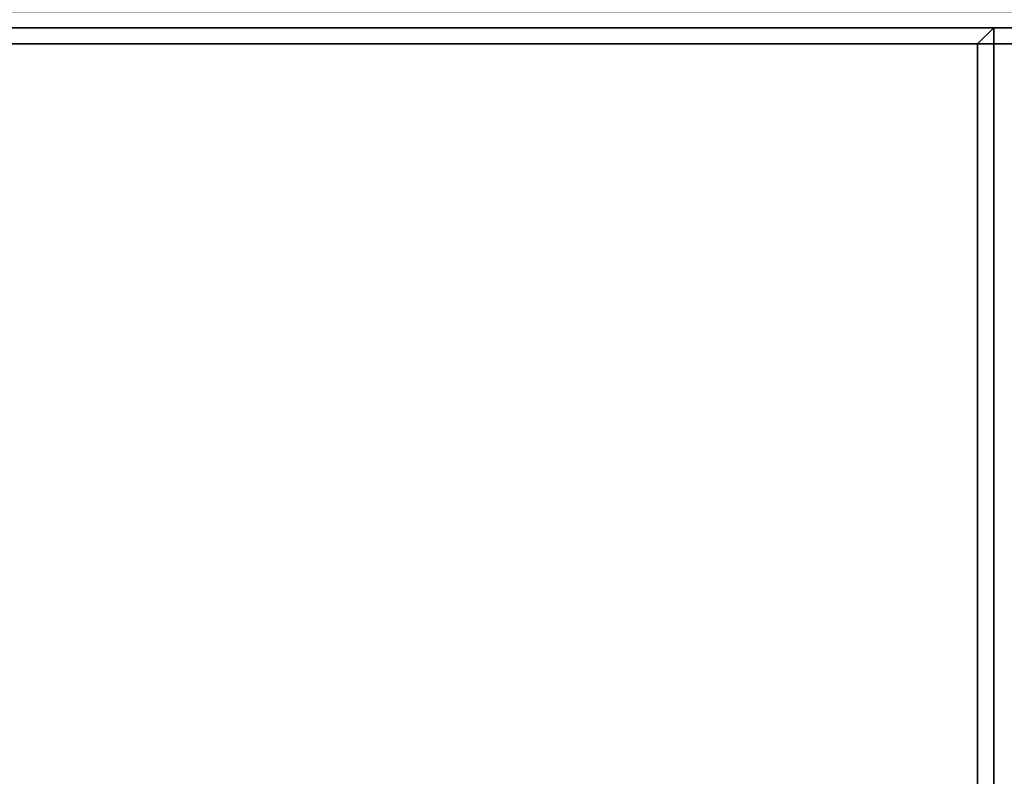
# Model space of a CAD drawing. Header units: inches. Extents: x 82 to 767, y -5 to 263.
# Tile 150 of 256: x 761.26 to 763.71, y 92.29 to 94.17. Entities that reach past the tile are written whole.
import ezdxf
from ezdxf.enums import TextEntityAlignment as Align

# ---------------------------------------------------------------- set-up
doc = ezdxf.new("R2010")
doc.units = ezdxf.units.IN
doc.header["$MEASUREMENT"] = 0
for name, color, linetype in [('A-FURN-3-COLLECTION-INFINITO-STORAGE-CASE-BACK-EDGE-HORIZONTAL', 35, 'Continuous'), ('A-FURN-3-COLLECTION-INFINITO-STORAGE-CASE-BACK-EDGE-VERTICAL', 35, 'Continuous'), ('A-FURN-3-COLLECTION-INFINITO-STORAGE-CASE-BACK-SURFACE-VERTICAL', 33, 'Continuous'), ('A-FURN-3-COLLECTION-INFINITO-STORAGE-CASE-BOTTOM-EDGE-HORIZONTAL', 35, 'Continuous'), ('A-FURN-3-COLLECTION-INFINITO-STORAGE-CASE-BOTTOM-SURFACE-HORIZONTAL', 33, 'Continuous'), ('A-FURN-3-COLLECTION-INFINITO-STORAGE-CASE-SIDE-EDGE-HORIZONTAL', 35, 'Continuous'), ('A-FURN-3-COLLECTION-INFINITO-STORAGE-CASE-SIDE-SURFACE-VERTICAL', 33, 'Continuous'), ('A-FURN-3-COLLECTION-INFINITO-STORAGE-CASE-TOP-EDGE-HORIZONTAL', 35, 'Continuous'), ('A-FURN-3-COLLECTION-INFINITO-STORAGE-CASE-TOP-SURFACE-HORIZONTAL', 33, 'Continuous'), ('A-FURN-3-COLLECTION-INFINITO-STORAGE-SHELF', 33, 'Continuous'), ('A-FURN-HAWORTH-ATT', 7, 'Continuous')]:
    doc.layers.add(name, color=color, linetype=linetype)
doc.styles.get("Standard").update_dxf_attribs({"font": 'arial.ttf'})

# ---------------------------------------------------------------- blocks, each defined once
blk = doc.blocks.new('HCCS-IWBC-S0931-3D-3')
at = {"layer": 'A-FURN-3-COLLECTION-INFINITO-STORAGE-SHELF'}
for points in [[(1.3488, -4.8949, -0.373), (1.3488, 4.5371, -0.373), (32.1414, 4.5371, -0.373), (32.1414, -4.8949, -0.373)], [(1.3488, 4.5371, 0.3448), (1.3488, -4.8949, 0.3448), (32.1414, -4.8949, 0.3448), (32.1414, 4.5371, 0.3448)]]:
    blk.add_3dface(points, dxfattribs=at)
at = {"layer": 'A-FURN-HAWORTH-ATT', "flags": 1}
for tag, p in [('HAWMC', (0, 0)), ('HAWPN', (0, -0.1667)), ('HAWSN', (0, -0.3333))]:
    blk.add_attdef(tag, text='', height=0.1, dxfattribs=at).set_placement(p, align=Align.TOP_CENTER)
blk = doc.blocks.new('HCCS-IWBC-C2W1-3D-3')
at = {"layer": 'A-FURN-3-COLLECTION-INFINITO-STORAGE-CASE-BACK-EDGE-HORIZONTAL'}
for points in [[(1.6989, 4.8835, 15.4378), (1.6589, 4.8835, 15.3985), (1.6589, 4.2995, 15.3985), (1.6989, 4.2995, 15.4378)], [(1.6589, 4.8835, -2.8779), (1.6989, 4.8835, -2.9179), (1.6989, 4.2995, -2.9179), (1.6589, 4.2995, -2.8779)], [(31.7909, 4.8835, 15.4378), (1.6989, 4.8835, 15.4378), (1.6989, 4.2995, 15.4378), (31.7909, 4.2995, 15.4378)], [(31.7909, 4.2995, -2.9179), (1.6989, 4.2995, -2.9179), (1.6989, 4.8835, -2.9179), (31.7909, 4.8835, -2.9179)], [(1.6589, 4.2995, -2.8779), (1.6989, 4.2995, -2.9179), (1.6989, 4.2995, -2.9179), (1.6989, 4.2595, -2.8779)], [(1.6989, 4.2995, 15.4378), (1.6589, 4.2995, 15.3985), (1.6589, 4.2995, 15.3985), (1.6989, 4.2595, 15.3985)], [(1.6989, 4.2995, 15.4378), (1.6989, 4.2595, 15.3985), (31.7909, 4.2595, 15.3985), (31.7909, 4.2995, 15.4378)]]:
    blk.add_3dface(points, dxfattribs=at)
at = {"layer": 'A-FURN-3-COLLECTION-INFINITO-STORAGE-CASE-BACK-EDGE-VERTICAL'}
for points in [[(1.6589, 4.8835, 15.3985), (1.6589, 4.8835, -2.8779), (1.6589, 4.2995, -2.8779), (1.6589, 4.2995, 15.3985)], [(1.6589, 4.2995, -2.8779), (1.6989, 4.2595, -2.8779), (1.6989, 4.2595, 15.3985), (1.6589, 4.2995, 15.3985)]]:
    blk.add_3dface(points, dxfattribs=at)
at = {"layer": 'A-FURN-3-COLLECTION-INFINITO-STORAGE-CASE-BACK-SURFACE-VERTICAL'}
blk.add_3dface([(31.7909, 4.2595, 15.3985), (1.6989, 4.2595, 15.3985), (1.6989, 4.2595, -2.8779), (31.7909, 4.2595, -2.8779)], dxfattribs=at)
at = {"layer": 'A-FURN-3-COLLECTION-INFINITO-STORAGE-CASE-BOTTOM-EDGE-HORIZONTAL'}
for points in [[(1.6989, 4.8835, -2.9179), (1.6589, 4.8835, -2.9579), (1.6589, -7.9307, -2.9579), (1.6989, -7.9307, -2.9179)], [(1.6589, 4.8835, -3.5432), (1.6989, 4.8835, -3.5832), (1.6989, -7.9307, -3.5832), (1.6589, -7.9307, -3.5432)]]:
    blk.add_3dface(points, dxfattribs=at)
at = {"layer": 'A-FURN-3-COLLECTION-INFINITO-STORAGE-CASE-BOTTOM-SURFACE-HORIZONTAL'}
for points in [[(1.6989, -7.9306, -2.9179), (31.7909, -7.9306, -2.9179), (31.7909, 4.8835, -2.9179), (1.6989, 4.8835, -2.9179)], [(1.6989, 4.8835, -3.5832), (31.7909, 4.8835, -3.5832), (31.7909, -7.9306, -3.5832), (1.6989, -7.9306, -3.5832)]]:
    blk.add_3dface(points, dxfattribs=at)
at = {"layer": 'A-FURN-3-COLLECTION-INFINITO-STORAGE-CASE-SIDE-EDGE-HORIZONTAL'}
for points in [[(1.6189, -8.4223, 16.1018), (1.6589, -8.4223, 16.0618), (1.6589, 4.8835, 16.0618), (1.6189, 4.8835, 16.1018)], [(1.6589, -8.4223, -3.5432), (1.6189, -8.4223, -3.5832), (1.6189, 4.8835, -3.5832), (1.6589, 4.8835, -3.5432)]]:
    blk.add_3dface(points, dxfattribs=at)
at = {"layer": 'A-FURN-3-COLLECTION-INFINITO-STORAGE-CASE-SIDE-SURFACE-VERTICAL'}
blk.add_3dface([(1.6589, 4.8835, 16.0618), (1.6589, -8.4223, 16.0618), (1.6589, -8.4223, -3.5432), (1.6589, 4.8835, -3.5432)], dxfattribs=at)
at = {"layer": 'A-FURN-3-COLLECTION-INFINITO-STORAGE-CASE-TOP-EDGE-HORIZONTAL'}
for points in [[(1.6989, 4.8835, 16.1018), (1.6589, 4.8835, 16.0618), (1.6589, -7.9306, 16.0618), (1.6989, -7.9306, 16.1018)], [(1.6589, 4.8835, 15.4778), (1.6989, 4.8835, 15.4378), (1.6989, -7.9306, 15.4378), (1.6589, -7.9306, 15.4778)], [(1.6589, -7.9306, 16.0618), (1.6589, 4.8835, 16.0618), (1.6589, 4.8835, 15.4778), (1.6589, -7.9306, 15.4778)]]:
    blk.add_3dface(points, dxfattribs=at)
at = {"layer": 'A-FURN-3-COLLECTION-INFINITO-STORAGE-CASE-TOP-SURFACE-HORIZONTAL'}
for points in [[(1.6989, -7.9306, 16.1018), (31.7909, -7.9306, 16.1018), (31.7909, 4.8835, 16.1018), (1.6989, 4.8835, 16.1018)], [(1.6989, 4.8835, 15.4378), (31.7909, 4.8835, 15.4378), (31.7909, -7.9306, 15.4378), (1.6989, -7.9306, 15.4378)]]:
    blk.add_3dface(points, dxfattribs=at)
at = {"layer": 'A-FURN-HAWORTH-ATT', "flags": 1}
for tag, p in [('HAWMC', (0, 0)), ('HAWPN', (0, -0.1667)), ('HAWSN', (0, -0.3333))]:
    blk.add_attdef(tag, text='', height=0.1, dxfattribs=at).set_placement(p, align=Align.TOP_CENTER)

msp = doc.modelspace()

# ---------------------------------------------------------------- block references
at = {"rotation": 270}
for name, p in [('HCCS-IWBC-S0931-3D-3', (759.3799, 95.9211, 65)), ('HCCS-IWBC-S0931-3D-3', (759.3799, 95.8626, 36)), ('HCCS-IWBC-C2W1-3D-3', (759.3799, 95.8041))]:
    msp.add_blockref(name, p, dxfattribs=at)

doc.saveas('drawing.dxf')
